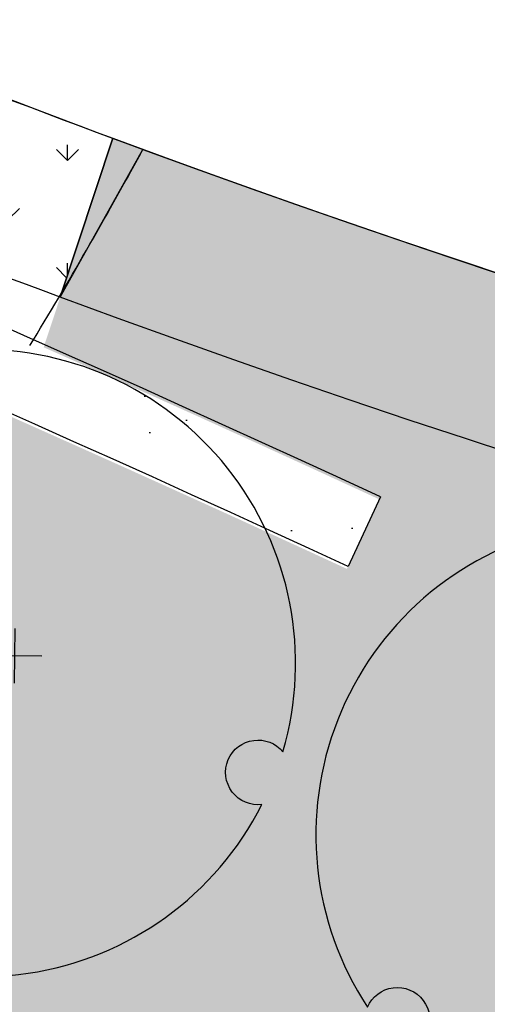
# Model space of a CAD drawing. Extents: x 1609557 to 1611883, y 574690 to 575242.
# Tile 17 of 43: x 1610267 to 1610278, y 574957 to 574981. Entities that reach past the tile are written whole.
import ezdxf

# ---------------------------------------------------------------- set-up
doc = ezdxf.new("R2010")
doc.units = 0
doc.header["$MEASUREMENT"] = 0
doc.layers.add('L-ANNO-TTLB-NPLT', color=8, linetype='Continuous', plot=False)
doc.layers.add('L-PLNT-NPLT', color=21, linetype='Continuous', plot=False)
for name, color, linetype in [('L-PLNT-BASE', 2, 'Continuous'), ('L-PLNT-BID-ADD', 2, 'Continuous'), ('L-PLNT-SEED', 2, 'Continuous'), ('L-PLNT-TREE', 5, 'Continuous'), ('L-PLNT-TREE-PLAN', 7, 'Continuous'), ('L-STON', 3, 'Continuous')]:
    doc.layers.add(name, color=color, linetype=linetype)
doc.styles.add('RDG_Standard', font='ARIALN.TTF')

# ---------------------------------------------------------------- blocks, each defined once
blk = doc.blocks.new('PLNT-TREE-ORN-MULT')
at = {"layer": 'L-PLNT-TREE-PLAN', "color": 0, "extrusion": (5.028865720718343e-15, -4.300868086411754e-18, -1)}
for p, q in [((-0.04255343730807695, 0.06981336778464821), (-0.04335550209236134, -0.01725964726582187)), ((0.0527482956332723, 0.05509634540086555), (0.05194623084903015, -0.03197666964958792)), ((0.0005820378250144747, 0.02587582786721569), (-0.08649097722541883, 0.02667789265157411)), ((0.09588377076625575, 0.01115880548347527), (0.008810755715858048, 0.01196087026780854)), ((-0.01043609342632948, -0.004455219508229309), (-0.01123815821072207, -0.09152823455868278)), ((0.03269938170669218, -0.04839275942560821), (-0.05437363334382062, -0.04759069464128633))]:
    blk.add_line(p, q, dxfattribs=at)
at = {"layer": 'L-PLNT-TREE-PLAN', "color": 0}
blk.add_lwpolyline([(-0.02937539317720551, 0.4991363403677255, -0.2718992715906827), (-0.02216410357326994, 0.4473752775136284, -0.2718992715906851), (-0.06385349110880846, 0.4158601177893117, -0.2633037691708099), (-0.1106958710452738, 0.4355865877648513, -0.2633037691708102), (-0.1179077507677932, 0.4858989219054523, 0.518932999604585), (-0.417688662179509, -0.2748384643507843, -0.2647662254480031), (-0.3769914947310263, -0.2439824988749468, -0.2718992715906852), (-0.3288538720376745, -0.2643289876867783, -0.2633037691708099), (-0.3225163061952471, -0.3147589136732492, -0.2556770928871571), (-0.3610273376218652, -0.3459179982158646, 0.5174068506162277), (0.4463127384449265, -0.2253995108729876, -0.2652179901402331), (0.3991555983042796, -0.2055931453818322, -0.2718992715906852), (0.3927073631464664, -0.1537314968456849, -0.2633037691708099), (0.4332121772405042, -0.1230280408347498, -0.2575414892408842), (0.4796847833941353, -0.1410762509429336, 0.5192192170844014)], format="xyb", close=True, dxfattribs=at)
at = {"layer": 'L-PLNT-NPLT', "style": 'RDG_Standard'}
blk.add_attdef('KEY', (0.1024455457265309, 0.1900547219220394), '', height=0.046875, dxfattribs=at)
at = {"layer": 'L-PLNT-NPLT', "style": 'RDG_Standard', "flags": 1}
for tag, p in [('BOTANICAL', (0.1024455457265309, 0.1153563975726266)), ('COMMON', (0.1024455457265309, 0.04065807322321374)), ('SIZE', (0.1024455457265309, -0.03404025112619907)), ('CONDITION', (0.1024455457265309, -0.1087385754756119)), ('NOTES', (0.1024455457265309, -0.1834368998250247)), ('SORT', (0.1024455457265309, -0.2581352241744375))]:
    blk.add_attdef(tag, p, '', height=0.046875, dxfattribs=at)
blk = doc.blocks.new('base bid')
at = {"layer": 'L-PLNT-SEED'}
h = blk.add_hatch(dxfattribs=at)
h.set_pattern_fill('ANSI31', color=256, scale=10)
h.set_pattern_definition([(45, (150.2332058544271, -144.2689704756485), (-0.8838834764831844, 0.8838834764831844), [])])
edge = h.paths.add_edge_path()
edge.add_arc((618.8863025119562, -30.30258975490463), 1.015633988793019, 53.56259994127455, 119.7169013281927)
edge.add_arc((604.8375250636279, -3.650523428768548), 29.11303063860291, 189.3697585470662, 297.72745904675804, ccw=False)
edge.add_arc((570.2035708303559, -9.42934627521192), 5.999999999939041, 9.972662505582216, 101.7879303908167)
edge.add_arc((539.35580430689, 138.3861309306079), 145.0000000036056, 248.93301401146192, 281.7879303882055, ccw=False)
edge.add_arc((475.8941253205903, -24.71594292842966), 30.01817304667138, 67.80410625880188, 127.606428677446)
edge.add_arc((414.8510998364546, 54.51400046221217), 70.00000000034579, 234.3621781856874, 307.6152423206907, ccw=False)
edge.add_arc((339.1053539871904, -51.13912058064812), 60.00000000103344, 54.36217818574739, 102.9413701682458)
edge.add_arc((298.7936556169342, 124.2888332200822), 119.9999999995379, 269.47738466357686, 282.94137016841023, ccw=False)
edge.add_arc((297.6535016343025, -0.7059668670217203), 5.00000000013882, 89.47738466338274, 125.4332877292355)
edge.add_arc((292.4357098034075, 6.627153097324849), 3.999999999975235, 266.90698341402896, 305.43328772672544, ccw=False)
edge.add_arc((298.7936556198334, 124.2888332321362), 121.8333333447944, 234.5171921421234, 266.90698341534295, ccw=False)
edge.add_arc((230.3962784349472, 28.3383603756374), 3.999999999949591, 197.7889517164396, 234.51719214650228, ccw=False)
edge.add_arc((221.8265835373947, 25.58875506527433), 5.000000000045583, 17.78895171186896, 57.33646437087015)
edge.add_arc((192.1428275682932, -20.71323875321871), 60.0000000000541, 57.33646437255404, 95.53005168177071)
edge.add_line((186.3607580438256, 39.00750866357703), (186.1700039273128, 38.98934755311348))
edge.add_arc((180.5786885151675, 98.72825606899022), 59.99999998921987, 247.789464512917, 275.34707114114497, ccw=False)
edge.add_arc((156.0079716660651, 38.55118508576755), 4.999999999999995, 67.78946452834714, 159.470690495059)
edge.add_arc((167.6572125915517, 34.18891891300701), 17.43921944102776, 159.4706905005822, 205.3160390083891)
edge.add_line((151.892805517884, 26.73171807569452), (158.8874708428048, 11.94510390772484))
edge.add_arc((154.3676564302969, 9.807049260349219), 4.999999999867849, -5.277370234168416, 25.316038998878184, ccw=False)
edge.add_line((159.3464619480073, 9.347162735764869), (159.2120745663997, 7.892263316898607))
edge.add_arc((164.1908800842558, 7.432376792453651), 5.000000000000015, 174.7226297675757, 288.8249053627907)
edge.add_arc((171.9821321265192, -15.42170740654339), 19.14565743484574, 39.949937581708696, 108.82490536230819, ccw=False)
edge.add_arc((190.4923328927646, 0.08265457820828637), 5.000000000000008, 219.9499375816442, 260.1090579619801)
edge.add_arc((151.2221834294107, -225.1353719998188), 223.6160627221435, 64.00658706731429, 80.10905796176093, ccw=False)
edge.add_arc((365.507981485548, 214.5410112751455), 265.4991911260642, 244.0252345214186, 287.9078035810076)
edge.add_arc((486.119061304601, -158.9674474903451), 127.0000000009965, 64.50460080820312, 107.8712941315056, ccw=False)
edge.add_arc((486.1190613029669, -158.9674474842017), 126.9999999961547, 61.264920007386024, 64.50460080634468, ccw=False)
edge.add_arc((625.5395918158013, 95.3196258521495), 162.9999999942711, 241.2649200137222, 271.4988119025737)
edge.add_arc((632.209427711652, -159.5931303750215), 92.00000000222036, 40.598662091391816, 91.49881190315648, ccw=False)
edge.add_arc((804.5674639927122, -11.87140776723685), 134.999999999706, 220.5986620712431, 258.7316317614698)
edge.add_arc((779.1648480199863, -139.3653570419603), 4.999999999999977, 258.7316317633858, 370.3232354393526)
edge.add_line((784.0839102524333, -138.4693510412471), (782.9414253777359, -132.1971227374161))
edge.add_arc((776.8266279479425, -133.3109316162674), 6.21540970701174, 10.32323543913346, 70.94929946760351)
edge.add_arc((781.0222398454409, -121.1609270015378), 6.638608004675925, 186.8673162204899, 250.9492994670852, ccw=False)
edge.add_arc((810.6261729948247, -117.5955908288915), 36.45646305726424, 178.6613906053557, 186.867316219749, ccw=False)
edge.add_arc((765.0365062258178, -116.5302791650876), 9.145648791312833, 358.6613906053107, 428.1020102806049)
edge.add_arc((770.7768630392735, -102.2492452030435), 6.245895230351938, 201.7173952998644, 248.10201028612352, ccw=False)
edge.add_arc((760.3291983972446, -106.4105506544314), 5.000000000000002, 21.71739529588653, 78.0838911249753)
edge.add_arc((785.2377233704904, 11.62438980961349), 115.6344966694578, 225.374426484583, 258.0838911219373, ccw=False)
edge.add_arc((642.0705309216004, -130.5235531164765), 86.12889410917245, 44.0178143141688, 83.09250781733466)
edge.add_arc((661.4880895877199, 16.8794886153), 62.55870457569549, 227.8289389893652, 261.67372428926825, ccw=False)
at = {"layer": 'L-STON'}
h = blk.add_hatch(dxfattribs=at)
h.set_pattern_fill('GRASS', color=256, scale=2)
h.set_pattern_definition([(90, (-3.71114620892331, -150.6996880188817), (-1.414213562, 1.414213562), [0.375, -2.453427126]), (45, (-3.71114620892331, -150.6996880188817), (-1.414213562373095, 1.414213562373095), [0.375, -1.625]), (135, (-3.71114620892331, -150.6996880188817), (-1.414213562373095, -1.414213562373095), [0.375, -1.625])])
edge = h.paths.add_edge_path(flags=16)
edge.add_arc((618.8863025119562, -30.30258975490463), 1.015633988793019, 53.56259994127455, 119.7169013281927)
edge.add_arc((604.8375250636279, -3.650523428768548), 29.11303063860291, 189.3697585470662, 297.72745904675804, ccw=False)
edge.add_arc((570.2035708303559, -9.42934627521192), 5.999999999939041, 9.972662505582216, 101.7879303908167)
edge.add_arc((539.35580430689, 138.3861309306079), 145.0000000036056, 248.93301401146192, 281.7879303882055, ccw=False)
edge.add_arc((475.8941253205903, -24.71594292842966), 30.01817304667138, 67.80410625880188, 127.606428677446)
edge.add_arc((414.8510998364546, 54.51400046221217), 70.00000000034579, 234.3621781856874, 307.6152423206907, ccw=False)
edge.add_arc((339.1053539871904, -51.13912058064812), 60.00000000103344, 54.36217818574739, 102.9413701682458)
edge.add_arc((298.7936556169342, 124.2888332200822), 119.9999999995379, 269.47738466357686, 282.94137016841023, ccw=False)
edge.add_arc((297.6535016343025, -0.7059668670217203), 5.00000000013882, 89.47738466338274, 125.4332877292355)
edge.add_arc((292.4357098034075, 6.627153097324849), 3.999999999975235, 266.90698341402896, 305.43328772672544, ccw=False)
edge.add_arc((298.7936556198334, 124.2888332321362), 121.8333333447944, 234.5171921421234, 266.90698341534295, ccw=False)
edge.add_arc((230.3962784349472, 28.3383603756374), 3.999999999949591, 197.7889517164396, 234.51719214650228, ccw=False)
edge.add_arc((221.8265835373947, 25.58875506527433), 5.000000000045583, 17.78895171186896, 57.33646437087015)
edge.add_arc((192.1428275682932, -20.71323875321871), 60.0000000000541, 57.33646437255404, 95.53005168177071)
edge.add_line((186.3607580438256, 39.00750866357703), (186.1700039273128, 38.98934755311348))
edge.add_arc((180.5786885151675, 98.72825606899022), 59.99999998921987, 247.789464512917, 275.34707114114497, ccw=False)
edge.add_arc((156.0079716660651, 38.55118508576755), 4.999999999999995, 67.78946452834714, 159.470690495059)
edge.add_arc((167.6572125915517, 34.18891891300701), 17.43921944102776, 159.4706905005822, 205.3160390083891)
edge.add_line((151.892805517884, 26.73171807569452), (158.8874708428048, 11.94510390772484))
edge.add_arc((154.3676564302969, 9.807049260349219), 4.999999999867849, -5.277370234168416, 25.316038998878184, ccw=False)
edge.add_line((159.3464619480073, 9.347162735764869), (159.2120745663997, 7.892263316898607))
edge.add_arc((164.1908800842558, 7.432376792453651), 5.000000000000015, 174.7226297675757, 288.8249053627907)
edge.add_arc((171.9821321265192, -15.42170740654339), 19.14565743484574, 39.949937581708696, 108.82490536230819, ccw=False)
edge.add_arc((190.4923328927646, 0.08265457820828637), 5.000000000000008, 219.9499375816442, 260.1090579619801)
edge.add_arc((151.2221834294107, -225.1353719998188), 223.6160627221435, 64.00658706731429, 80.10905796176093, ccw=False)
edge.add_arc((365.507981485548, 214.5410112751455), 265.4991911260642, 244.0252345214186, 287.9078035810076)
edge.add_arc((486.119061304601, -158.9674474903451), 127.0000000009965, 64.50460080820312, 107.8712941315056, ccw=False)
edge.add_arc((486.1190613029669, -158.9674474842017), 126.9999999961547, 61.264920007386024, 64.50460080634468, ccw=False)
edge.add_arc((625.5395918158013, 95.3196258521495), 162.9999999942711, 241.2649200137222, 271.4988119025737)
edge.add_arc((632.209427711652, -159.5931303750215), 92.00000000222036, 40.598662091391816, 91.49881190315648, ccw=False)
edge.add_arc((804.5674639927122, -11.87140776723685), 134.999999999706, 220.5986620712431, 258.7316317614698)
edge.add_arc((779.1648480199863, -139.3653570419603), 4.999999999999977, 258.7316317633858, 370.3232354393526)
edge.add_line((784.0839102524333, -138.4693510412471), (782.9414253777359, -132.1971227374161))
edge.add_arc((776.8266279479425, -133.3109316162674), 6.21540970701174, 10.32323543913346, 70.94929946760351)
edge.add_arc((781.0222398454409, -121.1609270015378), 6.638608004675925, 186.8673162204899, 250.9492994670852, ccw=False)
edge.add_arc((810.6261729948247, -117.5955908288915), 36.45646305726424, 178.6613906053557, 186.867316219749, ccw=False)
edge.add_arc((765.0365062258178, -116.5302791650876), 9.145648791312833, 358.6613906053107, 428.1020102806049)
edge.add_arc((770.7768630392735, -102.2492452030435), 6.245895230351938, 201.7173952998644, 248.10201028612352, ccw=False)
edge.add_arc((760.3291983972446, -106.4105506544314), 5.000000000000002, 21.71739529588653, 78.0838911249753)
edge.add_arc((785.2377233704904, 11.62438980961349), 115.6344966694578, 225.374426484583, 258.0838911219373, ccw=False)
edge.add_arc((642.0705309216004, -130.5235531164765), 86.12889410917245, 44.0178143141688, 83.09250781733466)
edge.add_arc((661.4880895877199, 16.8794886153), 62.55870457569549, 227.8289389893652, 261.67372428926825, ccw=False)
edge = h.paths.add_edge_path()
edge.add_arc((661.4880895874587, 16.8794886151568), 58.55870457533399, 228.8865744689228, 261.6266150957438)
edge.add_arc((642.0705309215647, -130.5235531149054), 90.1288941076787, 44.04852607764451, 83.06014555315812, ccw=False)
edge.add_arc((785.2377233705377, 11.62438981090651), 111.6344966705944, 225.3982424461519, 282.6823883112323)
edge.add_arc((811.9353492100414, -107.0123411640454), 9.969110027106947, 16.319136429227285, 102.68238831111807, ccw=False)
edge.add_arc((865.5003203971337, -91.27441045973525), 45.85999714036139, 196.3851008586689, 256.0268237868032)
edge.add_arc((853.7026135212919, -138.6869781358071), 2.998343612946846, -68.92306818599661, 76.02682378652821, ccw=False)
edge.add_arc((804.5674639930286, -11.87140776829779), 138.9999999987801, 276.97243690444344, 291.1768356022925, ccw=False)
edge.add_arc((809.8878398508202, -159.6371798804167), 15.14565743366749, 40.28843071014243, 143.8357105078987)
edge.add_arc((804.5674639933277, -11.87140776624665), 139.0000000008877, 220.5986620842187, 267.151704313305, ccw=False)
edge.add_arc((632.2094277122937, -159.593130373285), 88.00000000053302, 40.59866207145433, 91.49881190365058)
edge.add_arc((625.5395918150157, 95.31962585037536), 166.9999999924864, 241.2649200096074, 271.4988119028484, ccw=False)
edge.add_arc((486.119061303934, -158.9674474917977), 123.0000000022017, 61.26492001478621, 107.8712941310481)
edge.add_arc((365.5043407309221, 214.5655925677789), 269.5237002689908, 249.6041407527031, 287.9063914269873, ccw=False)
edge.add_arc((365.9698800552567, 215.5476255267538), 270.6064256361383, 244.030657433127, 249.5842146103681, ccw=False)
edge.add_arc((154.4480504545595, -218.0632359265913), 211.8456146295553, 63.95216514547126, 70.08311154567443)
edge.add_arc((151.0554869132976, -225.5060928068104), 219.9999696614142, 69.91273766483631, 81.04841856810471)
edge.add_arc((171.9821321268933, -15.4217074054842), 15.14565743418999, 28.53936112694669, 140.0836133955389)
edge.add_arc((149.966357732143, -196.3326169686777), 190.9128533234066, 86.87746046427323, 97.39858245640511)
edge.add_arc((158.8098743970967, -264.4371158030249), 259.5891268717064, 97.39858245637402, 105.1312620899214)
edge.add_arc((35.53181350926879, 191.4625140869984), 212.6840491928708, 282.20007420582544, 285.13126208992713, ccw=False)
edge.add_arc((54.86326487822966, 102.0515709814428), 121.2071572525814, 277.0715209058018, 282.2000742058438, ccw=False)
edge.add_arc((51.95215365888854, 125.518462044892), 144.853923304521, 248.75498744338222, 277.07152089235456, ccw=False)
edge.add_arc((1.280879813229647, -4.833150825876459), 5.000000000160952, 104.84327763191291, 248.6841357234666, ccw=False)
edge.add_arc((-45.59932130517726, 172.0601694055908), 177.9999999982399, 284.8432776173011, 307.7565667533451)
edge.add_arc((-93.52873311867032, 250.2739725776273), 269.370478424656, 305.6296898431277, 316.0769376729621)
edge.add_arc((118.7785447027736, 46.36607813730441), 25.00104146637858, 39.91773842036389, 137.0089859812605, ccw=False)
edge.add_arc((180.5786885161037, 98.72825607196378), 55.99999999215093, 220.4330820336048, 235.0336811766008)
edge.add_arc((180.5786885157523, 98.72825607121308), 55.99999999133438, 235.0336811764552, 275.530051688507)
edge.add_arc((192.1428275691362, -20.71323875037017), 63.99999999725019, 53.66505559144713, 95.53005168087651, ccw=False)
edge.add_arc((298.7936556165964, 124.2888332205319), 116.0000000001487, 233.6650555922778, 282.9413701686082)
edge.add_arc((339.1053539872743, -51.13912058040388), 64.00000000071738, 54.3621781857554, 102.94137016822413, ccw=False)
edge.add_arc((414.8510998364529, 54.5140004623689), 66.0000000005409, 234.3621781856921, 307.6152423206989)
edge.add_arc((475.8942029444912, -24.71651629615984), 34.01867460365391, 67.87353367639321, 127.60697928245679, ccw=False)
edge.add_arc((539.3558043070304, 138.3861309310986), 141.0000000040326, 248.9484073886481, 281.7879303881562)
edge.add_arc((570.2035708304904, -9.429346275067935), 9.999999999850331, 9.832403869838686, 101.78793039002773, ccw=False)
edge.add_arc((604.8375250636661, -3.650523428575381), 25.11303063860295, 189.329578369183, 297.6231998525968)
edge.add_arc((618.8834613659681, -30.2891627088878), 5.002573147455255, 47.9211214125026, 118.69745510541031, ccw=False)
edge.add_arc((662.4386729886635, 17.95008187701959), 59.99035860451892, 227.9211214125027, 228.8749149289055)
h = blk.add_hatch(dxfattribs=at)
h.set_pattern_fill('AR-SAND', color=256, scale=2.5)
h.set_pattern_definition([(37.50000000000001, (-1609999.634312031, -572521.6229746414), (-0.1574833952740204, 4.817059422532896), [0, -3.8, 0, -4.25, 0, -4.0625]), (7.499999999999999, (-1609999.634312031, -572521.6229746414), (4.424441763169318, 7.055365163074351), [0, -2.05, 0, -3.425, 0, -1.3125]), (327.5, (-1610002.709312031, -572521.6229746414), (7.785354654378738, 0.01414763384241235), [0, -1.25, 0, -4.5, 0, -5.875]), (317.5, (-1610002.709312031, -572521.6229746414), (7.515316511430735, 2.194188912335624), [0, -0.625, 0, -2.95, 0, -3.375])])
edge = h.paths.add_edge_path()
edge.add_arc((975.1842532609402, 318.8047683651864), 481.7702616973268, 258.8784101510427, 260.4107916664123)
edge.add_line((894.9295026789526, -156.2339248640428), (884.2027706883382, -168.446132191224))
edge.add_line((884.2027706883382, -168.446132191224), (847.8491190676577, -190.6539219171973))
edge.add_line((847.8491190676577, -190.6539219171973), (798.1555349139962, -190.6539219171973))
edge.add_line((798.1555349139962, -190.6539219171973), (747.2964987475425, -172.5301932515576))
edge.add_line((747.2964987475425, -172.5301932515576), (711.4840671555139, -150.6228875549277))
edge.add_line((711.4840671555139, -150.6228875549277), (675.9964703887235, -118.4368421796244))
edge.add_line((675.9964703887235, -118.4368421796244), (504.1727170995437, -76.0782215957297))
edge.add_line((504.1727170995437, -76.0782215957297), (470.0743235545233, -62.44787501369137))
edge.add_line((470.0743235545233, -62.44787501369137), (384.715996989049, -72.36735664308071))
edge.add_line((384.715996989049, -72.36735664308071), (355.9447126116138, -76.94914028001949))
edge.add_line((355.9447126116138, -76.94914028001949), (344.0520851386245, -87.07581996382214))
edge.add_line((344.0520851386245, -87.07581996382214), (331.4194478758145, -90.8919148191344))
edge.add_line((331.4194478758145, -90.8919148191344), (175.0001791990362, -27.13090893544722))
edge.add_line((175.0001791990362, -27.13090893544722), (63.61505718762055, -52.02526193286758))
edge.add_line((63.61505718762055, -52.02526193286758), (4.422241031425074, -54.8544149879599))
edge.add_line((4.422241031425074, -54.8544149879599), (-69.8879120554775, -41.95109310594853))
edge.add_line((-69.8879120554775, -41.95109310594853), (-96.10807950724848, -31.68806857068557))
edge.add_line((-96.10807950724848, -31.68806857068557), (-102.7708319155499, -7.592912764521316))
edge.add_line((-102.7708319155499, -7.592912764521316), (-99.76146007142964, -1.693859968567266))
edge.add_arc((-45.59932130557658, 172.0601694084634), 182.0000000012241, 252.6868395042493, 275.0190642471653)
edge.add_line((-29.67664987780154, -9.241977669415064), (-29.3447826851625, -9.184034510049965))
edge.add_arc((-28.57626109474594, -25.37728074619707), 16.21147276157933, 61.79194727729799, 92.71718391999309, ccw=False)
edge.add_arc((51.7120899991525, 124.3093414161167), 153.6481874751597, 241.7919472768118, 285.8858236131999)
edge.add_arc((152.758396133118, -235.6392442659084), 220.2162130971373, 98.85330476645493, 105.5376167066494, ccw=False)
edge.add_arc((151.1820899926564, -225.4125226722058), 209.8687354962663, 70.0580048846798, 98.85778749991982, ccw=False)
edge.add_line((222.7617353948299, -28.12785397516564), (221.7754935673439, -30.49284057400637))
edge.add_arc((29.16494143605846, -585.7581051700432), 587.7230120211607, 70.86935000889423, 71.65257934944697)
edge.add_line((214.167296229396, -27.91182923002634), (214.0402741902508, -29.80142796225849))
edge.add_arc((29.16494161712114, -585.7581046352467), 585.8896781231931, 65.17206158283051, 71.60620215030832, ccw=False)
edge.add_line((275.1769008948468, -54.02054641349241), (275.9467077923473, -52.35666286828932))
edge.add_arc((29.16494235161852, -585.75810302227), 587.72300968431, 65.17206158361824, 66.03012498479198)
edge.add_line((267.9310958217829, -48.72080443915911), (268.3267669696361, -47.52202050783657))
edge.add_arc((365.5151381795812, 215.059979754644), 279.990868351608, 249.6891869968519, 287.8717470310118)
edge.add_arc((486.1190613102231, -158.9674474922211), 112.9999999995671, 62.84612761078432, 107.87174703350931, ccw=False)
edge.add_arc((625.6385876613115, 96.25216650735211), 177.9296759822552, 240.3772305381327, 271.4824047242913)
edge.add_arc((632.2057718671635, -159.6083406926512), 78.01511050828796, 45.1453067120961, 91.44266237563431, ccw=False)
edge.add_arc((804.4438500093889, -11.05135270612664), 149.7828535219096, 218.5050005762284, 297.7887874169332)
edge.add_arc((874.7528747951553, -144.4675637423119), 1.025781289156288, 113.8194262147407, 117.78878741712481, ccw=False)
edge.add_arc((923.8125677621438, -114.0406244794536), 57.59553997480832, 210.7966945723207, 223.8177650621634)
h = blk.add_hatch(dxfattribs=at)
h.set_pattern_fill('GRASS', color=256, scale=2)
h.set_pattern_definition([(90, (222.7617353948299, -47.5220205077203), (-1.414213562, 1.414213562), [0.375, -2.453427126]), (45, (222.7617353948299, -47.5220205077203), (-1.414213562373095, 1.414213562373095), [0.375, -1.625]), (135, (222.7617353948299, -47.5220205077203), (-1.414213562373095, -1.414213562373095), [0.375, -1.625])])
edge = h.paths.add_edge_path()
edge.add_arc((152.4174286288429, -222.8396339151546), 211.0287247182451, 64.02367553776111, 70.08392061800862, ccw=False)
edge.add_arc((365.9610147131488, 215.5294677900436), 276.5862190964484, 244.0309614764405, 249.6067393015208)
edge.add_line((269.5812832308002, -43.72115217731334), (268.3267669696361, -47.5220205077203))
edge.add_arc((365.9610147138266, 215.5294677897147), 280.5860506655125, 244.0309614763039, 249.637077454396, ccw=False)
edge.add_arc((152.4148167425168, -222.8437100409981), 207.0337015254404, 64.02337905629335, 70.1362324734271)
edge.add_line((222.7617353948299, -28.12785397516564), (224.3029746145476, -24.4319956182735))
h = blk.add_hatch(dxfattribs=at)
h.set_pattern_fill('AR-SAND', color=256, scale=2.5)
h.set_pattern_definition([(37.50000000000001, (214.0402741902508, -54.02054641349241), (-0.1574833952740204, 4.817059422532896), [0, -3.8, 0, -4.25, 0, -4.0625]), (7.499999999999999, (214.0402741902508, -54.02054641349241), (4.424441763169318, 7.055365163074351), [0, -2.05, 0, -3.425, 0, -1.3125]), (327.5, (210.9652741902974, -54.02054641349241), (7.785354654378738, 0.01414763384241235), [0, -1.25, 0, -4.5, 0, -5.875]), (317.5, (210.9652741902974, -54.02054641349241), (7.515316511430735, 2.194188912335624), [0, -0.625, 0, -2.95, 0, -3.375])])
edge = h.paths.add_edge_path()
edge.add_arc((365.9610147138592, 215.5294677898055), 280.586050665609, 244.03096147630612, 249.6370774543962, ccw=False)
edge.add_arc((152.4155532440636, -222.8440643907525), 207.0336974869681, 64.02360524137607, 70.1364586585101)
edge.add_line((222.7617018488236, -28.12793441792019), (221.7754935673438, -30.49284057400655))
edge.add_arc((29.16494143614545, -585.7581051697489), 587.723012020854, 70.86935000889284, 71.652579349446)
edge.add_line((214.167296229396, -27.91182923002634), (214.0402741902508, -29.80142796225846))
edge.add_arc((29.16494161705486, -585.7581046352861), 585.8896781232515, 65.17206158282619, 71.60620215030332, ccw=False)
edge.add_line((275.1769008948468, -54.02054641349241), (275.9467077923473, -52.35666286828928))
edge.add_arc((29.16494235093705, -585.7581030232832), 587.7230096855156, 65.17206158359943, 66.0301249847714)
edge.add_line((267.9310958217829, -48.72080443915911), (268.3267669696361, -47.5220205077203))
h = blk.add_hatch(dxfattribs=at)
h.set_pattern_fill('GRASS', color=256, scale=2)
h.set_pattern_definition([(90, (268.3267669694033, -159.3882068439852), (-1.414213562, 1.414213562), [0.375, -2.453427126]), (45, (268.3267669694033, -159.3882068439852), (-1.414213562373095, 1.414213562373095), [0.375, -1.625]), (135, (268.3267669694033, -159.3882068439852), (-1.414213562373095, -1.414213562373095), [0.375, -1.625])])
h.paths.add_polyline_path([(537.6901966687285, -58.42184590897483, 0.1364537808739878), (630.1664066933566, -81.61988989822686, -0.2050550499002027), (687.2307053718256, -104.3036016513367, 0.3604351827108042), (874.2746416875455, -143.5600835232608, -0.01732133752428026), (874.3386073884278, -143.5291556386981, -0.01738111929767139), (872.409787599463, -140.0213946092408, -0.3608761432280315), (690.2193964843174, -101.6350962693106, 0.2058063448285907), (630.0646177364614, -77.6211852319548, -0.1365781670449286), (539.593505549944, -54.90264165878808, 0.1992207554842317), (450.2141224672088, -47.61289945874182, -0.168289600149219), (269.5812832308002, -43.72115217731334), (268.3267669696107, -47.52202050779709, 0.1681615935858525), (451.4407916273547, -51.42016666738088, -0.1990285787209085)])
at = {"layer": 'L-PLNT-SEED'}
for points in [[(448.3728435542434, -41.90240981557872, -0.1686986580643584), (271.5741697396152, -38.06090640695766, -0.02423670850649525), (247.4739880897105, -27.73525751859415, 0.02675768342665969), (226.6146771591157, -18.88858285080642, 0.04862684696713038), (185.2874271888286, -8.185682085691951, 0.5291613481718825), (160.3656905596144, -5.703208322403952, 0.04593933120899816), (125.3823068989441, -7.009237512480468, 0.03375298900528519), (91.04899825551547, -13.8478533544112, -0.01279041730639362), (80.47749614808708, -16.41819784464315, -0.02238127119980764), (69.78486213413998, -18.23359395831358, -0.1241867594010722), (-0.5366661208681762, -9.49110389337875, -0.7254821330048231), (0, 0, 0.1003125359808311), (63.39148455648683, 31.3299159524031, 0.04561631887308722), (100.491266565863, 63.41387954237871, -0.4509461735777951), (137.9535066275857, 62.40892419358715, 0.06379345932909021), (148.4853796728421, 52.8368677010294, 0.1785610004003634), (185.9752867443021, 42.98889182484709, -0.1847298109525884), (230.0631219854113, 30.84305350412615, 0.2183841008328), (324.7723056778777, 11.23526299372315, -0.2151993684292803)], [(325.6681211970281, 7.33686402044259, -0.05881539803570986), (297.6991077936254, 4.293825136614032, 0.1581872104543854), (294.7547283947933, 3.367988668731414, -0.1697042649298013), (292.2198813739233, 2.632980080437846, -0.1422756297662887), (228.0744438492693, 25.08120146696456, -0.1616433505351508), (226.5875251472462, 27.11631357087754, 0.1742919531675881), (224.5251068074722, 29.79802723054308, 0.1682110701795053), (186.3607580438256, 39.00750866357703), (186.1700039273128, 38.98934755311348, -0.1208256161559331), (157.8980268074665, 43.18019054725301, 0.4228342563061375), (151.3255070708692, 40.30461752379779, 0.2027496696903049), (151.892805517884, 26.73171807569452), (158.8874708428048, 11.94510390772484, -0.1342875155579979), (159.3464619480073, 9.347162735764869), (159.2120745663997, 7.892263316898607, 0.5435336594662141), (165.8042658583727, 2.699831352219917, -0.3099101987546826), (186.6593039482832, -3.127935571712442, 0.1770429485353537), (189.6334660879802, -4.843027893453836, -0.07037612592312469), (249.2259062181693, -24.13931774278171, 0.1938486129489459), (447.1453242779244, -38.0954167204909, -0.1915141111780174)], [(268.3267669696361, -47.5220205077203), (269.5812832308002, -43.72115217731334, 0.1682896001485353), (450.2141224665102, -47.61289945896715, -0.19922075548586), (539.5935055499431, -54.90264165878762, 0.1365781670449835), (630.0646177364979, -77.62118523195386, -0.205806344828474), (690.2193964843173, -101.6350962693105, 0.3608761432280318), (872.4097875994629, -140.0213946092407, -125036955959203.3)], [(874.2746416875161, -143.5600835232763, -0.3604351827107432), (687.230705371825, -104.3036016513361, 0.2050550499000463), (630.1664066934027, -81.61988989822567, -0.1364537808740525), (537.6901966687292, -58.42184590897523, 0.1990265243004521), (451.4416417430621, -51.41989255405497, -0.1681624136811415), (268.3267669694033, -47.5220205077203)]]:
    blk.add_lwpolyline(points, format="xyb", dxfattribs=at)
blk.add_lwpolyline([(224.3029746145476, -24.4319956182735, -0.02644897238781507), (244.8479495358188, -33.13006256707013, 0.02433372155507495), (269.5812832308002, -43.72115217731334), (268.3267669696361, -47.5220205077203, -0.02446617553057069), (243.0964817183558, -36.72603435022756, 0.02667868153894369), (222.7617353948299, -28.12785397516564)], format="xyb", close=True, dxfattribs=at)
blk = doc.blocks.new('OPT B AGAIN')
at = {"layer": 'L-PLNT-SEED'}
h = blk.add_hatch(dxfattribs=at)
h.set_pattern_fill('ANSI31', color=256, scale=10)
h.set_pattern_definition([(45, (181.7650575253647, -138.8858917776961), (-0.8838834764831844, 0.8838834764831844), [])])
edge = h.paths.add_edge_path()
edge.add_arc((650.4181541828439, -24.9195110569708), 1.015633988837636, 53.56259993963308, 119.7169013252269)
edge.add_arc((636.3693767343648, 1.732555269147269), 29.1130306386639, 189.3697585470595, 297.72745904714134, ccw=False)
edge.add_arc((601.7354225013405, -4.046267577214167), 5.999999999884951, 9.972662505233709, 101.787930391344)
edge.add_arc((570.8876559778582, 143.7692096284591), 145.0000000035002, 248.93301401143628, 281.7879303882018, ccw=False)
edge.add_arc((507.4259769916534, -19.33286423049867), 30.01817304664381, 67.80410625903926, 127.6064286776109)
edge.add_arc((446.3829515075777, 59.89707916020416), 70.00000000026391, 234.3621781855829, 307.6152423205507, ccw=False)
edge.add_arc((370.6372056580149, -45.75604188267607), 60.00000000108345, 54.36217818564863, 102.9413701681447)
edge.add_arc((330.3255072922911, 129.6719119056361), 119.9999999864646, 280.84839090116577, 282.94137016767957, ccw=False)
edge.add_arc((367.943715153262, -49.30538427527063), 62.94338616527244, 103.8176226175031, 128.3046883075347)
edge.add_arc((332.0278986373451, -3.835722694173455), 4.999999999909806, 128.3046883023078, 172.4897710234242)
edge.add_arc((210.2500576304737, 12.21875247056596), 117.8315461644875, 339.6326578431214, 352.48977102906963, ccw=False)
edge.add_arc((325.4022392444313, -30.53126276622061), 5.000000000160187, 159.6326578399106, 254.0379134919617)
edge.add_arc((397.0398331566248, 219.9240899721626), 265.4991911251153, 254.0379134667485, 287.907803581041)
edge.add_arc((517.6509129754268, -153.5843687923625), 127.0000000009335, 64.50460080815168, 107.87129413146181, ccw=False)
edge.add_arc((517.6509129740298, -153.5843687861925), 126.9999999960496, 61.2649200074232, 64.50460080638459, ccw=False)
edge.add_arc((657.0714434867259, 100.7027045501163), 162.9999999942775, 241.2649200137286, 271.4988119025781)
edge.add_arc((663.7412793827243, -154.2100516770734), 92.00000000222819, 40.598662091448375, 91.49881190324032, ccw=False)
edge.add_arc((836.0993156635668, -6.488329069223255), 134.9999999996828, 220.5986620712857, 258.7316317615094)
edge.add_arc((810.696699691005, -133.9822783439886), 5.000000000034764, 258.7316317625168, 370.3232354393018)
edge.add_line((815.6157619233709, -133.0862723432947), (814.4732770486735, -126.8140440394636))
edge.add_arc((808.3584796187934, -127.9278529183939), 6.215409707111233, 10.32323543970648, 70.94929946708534)
edge.add_arc((812.5540915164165, -115.7778483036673), 6.638608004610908, 186.8673162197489, 250.9492994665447, ccw=False)
edge.add_arc((842.1580246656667, -112.2125121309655), 36.45646305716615, 178.6613906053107, 186.8673162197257, ccw=False)
edge.add_arc((796.5683578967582, -111.1472004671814), 9.145648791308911, 358.6613906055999, 428.1020102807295)
edge.add_arc((802.3087147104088, -96.8661665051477), 6.245895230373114, 201.7173952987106, 248.102010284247, ccw=False)
edge.add_arc((791.8610500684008, -101.0274719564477), 4.999999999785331, 21.7173952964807, 78.08389112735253)
edge.add_arc((816.769575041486, 17.00746850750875), 115.6344966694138, 225.3744264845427, 258.0838911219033, ccw=False)
edge.add_arc((673.6023825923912, -125.140474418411), 86.12889410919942, 44.01781431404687, 83.0925078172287)
edge.add_arc((693.0199412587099, 22.26256731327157), 62.558704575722, 227.8289389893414, 261.67372428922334, ccw=False)
edge = h.paths.add_edge_path()
edge.add_arc((212.1105401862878, 104.1113347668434), 59.99999998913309, 247.7894645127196, 275.3470711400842, ccw=False)
edge.add_arc((187.5398233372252, 43.93426378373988), 4.999999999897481, 67.78946453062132, 159.4706904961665)
edge.add_arc((199.1890642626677, 39.57199761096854), 17.43921944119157, 159.4706905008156, 205.3160390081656)
edge.add_line((183.4246571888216, 32.11479677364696), (190.4193225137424, 17.32818260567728))
edge.add_arc((185.8995081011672, 15.19012795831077), 4.999999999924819, -5.277370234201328, 25.31603899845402, ccw=False)
edge.add_line((190.878313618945, 14.73024143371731), (190.7439262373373, 13.27534201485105))
edge.add_arc((195.7227317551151, 12.81545549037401), 4.999999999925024, 174.722629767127, 288.8249053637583)
edge.add_arc((203.513983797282, -10.0386287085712), 19.14565743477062, 39.949937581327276, 108.82490536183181, ccw=False)
edge.add_arc((222.0241845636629, 5.465733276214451), 5.000000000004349, 219.9499375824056, 260.10905796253)
edge.add_arc((182.7540351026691, -219.7522932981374), 223.6160627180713, 75.43087282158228, 80.10905796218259, ccw=False)
edge.add_arc((240.2619229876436, 1.512586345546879), 5.000000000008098, 255.4308728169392, 347.0509928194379)
edge.add_arc((374.7180795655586, -29.40304603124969), 132.9646127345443, 157.5099949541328, 167.0509928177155, ccw=False)
edge.add_arc((247.246189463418, 23.37148950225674), 4.999999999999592, 337.509994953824, 393.1107178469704)
edge.add_arc((217.7081057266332, 4.107980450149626), 40.2644462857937, 33.11071784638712, 90.00889385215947)
at = {"layer": 'L-STON'}
h = blk.add_hatch(dxfattribs=at)
h.set_pattern_fill('GRASS', color=256, scale=2)
h.set_pattern_definition([(90, (27.8207054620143, -145.3166093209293), (-1.414213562, 1.414213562), [0.375, -2.453427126]), (45, (27.8207054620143, -145.3166093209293), (-1.414213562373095, 1.414213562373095), [0.375, -1.625]), (135, (27.8207054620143, -145.3166093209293), (-1.414213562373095, -1.414213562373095), [0.375, -1.625])])
edge = h.paths.add_edge_path()
edge.add_arc((207.1410033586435, 12.69014320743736), 107.6940575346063, 338.35944969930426, 342.71991084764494, ccw=False)
edge.add_arc((60.72531980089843, -580.3145660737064), 605.7230099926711, 65.1133469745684, 65.98454442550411, ccw=False)
edge.add_arc((329.9781141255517, -37.84200842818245), 15.96790067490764, 153.9824321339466, 160.5690995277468)
edge.add_arc((516.4555651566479, 428.1948726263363), 502.8758192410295, 245.32682082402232, 246.3738837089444, ccw=False)
edge.add_arc((207.3445239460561, 12.6182313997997), 107.4783624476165, 334.75866177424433, 337.3508878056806, ccw=False)
edge.add_arc((397.0361931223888, 219.9486709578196), 269.5237002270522, 249.933736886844, 287.9065540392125)
edge.add_arc((517.6509139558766, -153.5843684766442), 123.0000000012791, 61.260122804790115, 107.87093801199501, ccw=False)
edge.add_arc((657.0714434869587, 100.7027045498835), 166.9999999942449, 241.2684535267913, 271.4988119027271)
edge.add_arc((663.7412803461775, -154.2100516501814), 88.00000000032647, 40.592819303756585, 91.49881253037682, ccw=False)
edge.add_arc((836.0993152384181, -6.488328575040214), 138.9999999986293, 220.6023616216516, 267.1517046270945)
edge.add_arc((841.4196985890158, -154.2540915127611), 15.14565743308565, 40.28839114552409, 143.8357536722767, ccw=False)
edge.add_arc((836.0993222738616, -6.488328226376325), 139.0000000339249, 276.9724399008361, 291.1808094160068)
edge.add_arc((885.2346205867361, -133.3038389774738), 2.998343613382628, 291.258090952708, 435.5823314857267)
edge.add_arc((897.0321756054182, -85.8913326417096), 45.85999713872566, 196.3656860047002, 256.0560501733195, ccw=False)
edge.add_arc((843.4671981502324, -101.6292531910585), 9.969110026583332, 16.40838268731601, 102.606012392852)
edge.add_arc((816.7695752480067, 17.00746855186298), 111.6344966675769, 225.3982384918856, 282.68920835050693, ccw=False)
edge.add_arc((673.602382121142, -125.1404739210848), 90.12889410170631, 44.04853046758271, 83.06015612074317)
edge.add_arc((693.0199447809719, 22.26256679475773), 58.55870457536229, 228.8772201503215, 261.6265948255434, ccw=False)
edge.add_arc((693.9705255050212, 23.33316152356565), 59.99035987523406, 227.9211214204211, 228.8657866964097, ccw=False)
edge.add_arc((650.4152883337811, -24.90606170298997), 5.002573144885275, 47.92074019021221, 118.7163259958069)
edge.add_arc((636.3693727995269, 1.732553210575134), 25.11303063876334, 189.3284830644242, 297.6194251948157, ccw=False)
edge.add_arc((601.7354225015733, -4.046267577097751), 9.999999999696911, 9.835146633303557, 101.7879303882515)
edge.add_arc((570.8876539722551, 143.7692092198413), 141.0000000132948, 248.9484321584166, 281.78793122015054, ccw=False)
edge.add_arc((507.4260548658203, -19.33343770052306), 34.01867460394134, 67.87343435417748, 127.6124320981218)
edge.add_arc((446.3829510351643, 59.89707879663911), 66.00000000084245, 234.35688979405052, 307.6124323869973, ccw=False)
edge.add_arc((370.6372056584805, -45.75604188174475), 64.00000000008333, 54.36763199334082, 102.9413701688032)
edge.add_arc((330.3255673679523, 129.6719258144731), 116.0000000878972, 280.81274086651, 282.94133970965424, ccw=False)
edge.add_arc((330.3255081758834, 129.6717582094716), 115.9998465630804, 266.9069788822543, 280.8127851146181, ccw=False)
edge.add_line((324.0664828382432, 13.84089442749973), (323.9675614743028, 12.01023179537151))
edge.add_arc((330.32550728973, 129.6719119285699), 117.8333333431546, 262.4398860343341, 266.90698341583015, ccw=False)
edge.add_arc((207.3445242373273, 12.61823125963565), 107.4783621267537, -4.539872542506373, 0.13040968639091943, ccw=False)
edge.add_arc((347.5756757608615, 153.7025803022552), 153.2076535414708, 257.5268897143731, 261.0257481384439)
edge.add_line((323.676723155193, 2.370411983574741), (323.5023044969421, 0.5414674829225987))
edge.add_arc((351.0499038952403, 173.255806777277), 174.8974363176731, 257.87796993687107, 260.93776732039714, ccw=False)
edge.add_arc((306.1354698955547, -0.9130344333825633), 8.779646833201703, -36.79940575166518, 21.173633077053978, ccw=False)
edge.add_arc((379.2992689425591, 253.121108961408), 267.594211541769, 255.6915812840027, 257.6863574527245)
edge.add_line((322.2313187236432, -8.317050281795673), (321.8851103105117, -10.11804965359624))
edge.add_arc((416.4422678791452, 415.094967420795), 435.5997772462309, 256.2391643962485, 257.462797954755, ccw=False)
edge.add_arc((207.3445242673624, 12.61823125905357), 107.4783620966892, 343.7124250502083, 348.9390467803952, ccw=False)
edge.add_arc((10098.18086125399, 24184.04161815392), 26105.82961503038, 247.9804567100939, 248.0008734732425)
edge.add_line((319.1339653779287, -21.01119520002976), (318.5818858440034, -22.76556672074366))
edge.add_arc((-351.5724212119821, -1674.680112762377), 1782.67452516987, 67.91842221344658, 68.21666200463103)
edge = h.paths.add_edge_path(flags=16)
edge.add_arc((570.8876560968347, 143.769209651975), 145.0000000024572, 248.9330126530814, 281.787930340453)
edge.add_arc((601.7354225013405, -4.046267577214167), 5.999999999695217, 9.971805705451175, 101.78793038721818, ccw=False)
edge.add_arc((636.3693776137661, 1.732555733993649), 29.11303063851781, 189.3699357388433, 297.8536030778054)
edge.add_arc((650.4182739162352, -24.91959943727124), 1.015633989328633, 53.57173690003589, 116.1039863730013, ccw=False)
edge.add_arc((693.0199389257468, 22.26256765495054), 62.55870457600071, 227.8289288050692, 261.6737675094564)
edge.add_arc((673.6023838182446, -125.1404756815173), 86.128894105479, 44.01784787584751, 83.09247891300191, ccw=False)
edge.add_arc((816.769577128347, 17.00746806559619), 115.63449666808, 225.3744014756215, 258.0838900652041)
edge.add_arc((791.8610500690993, -101.0274719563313), 4.999999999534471, 21.820279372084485, 78.08389112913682, ccw=False)
edge.add_arc((802.308696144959, -96.86615905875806), 6.245895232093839, 201.635160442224, 248.1499141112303)
edge.add_arc((796.5683579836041, -111.1471965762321), 9.145648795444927, -1.3386337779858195, 68.06941175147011, ccw=False)
edge.add_arc((842.1580246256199, -112.2125121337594), 36.45646301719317, 178.6613905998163, 186.8310836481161)
edge.add_arc((812.554057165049, -115.7778364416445), 6.63860800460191, 186.6684787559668, 250.949613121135)
edge.add_arc((808.3584796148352, -127.9278529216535), 6.215409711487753, 10.323235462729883, 70.94929944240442, ccw=False)
edge.add_line((814.4732770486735, -126.8140440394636), (815.6157619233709, -133.0862723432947))
edge.add_arc((810.6966996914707, -133.9822783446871), 4.999999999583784, -101.26836824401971, 10.323235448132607, ccw=False)
edge.add_arc((836.0993156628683, -6.488329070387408), 134.9999999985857, 220.5986620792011, 258.7316317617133, ccw=False)
edge.add_arc((663.741279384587, -154.2100516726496), 91.99999999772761, 40.59866207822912, 91.49881190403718)
edge.add_arc((657.0714434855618, 100.7027045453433), 162.9999999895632, 241.2679849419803, 271.49881190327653, ccw=False)
edge.add_arc((517.6509215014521, -153.5843727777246), 126.999999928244, 61.26099051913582, 64.50460505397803)
edge.add_arc((517.6509129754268, -153.5843687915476), 127.0000000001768, 64.50460080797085, 107.9209160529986)
edge.add_arc((397.0398337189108, 219.92408981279), 265.4991911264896, 254.03410546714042, 287.8840671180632, ccw=False)
edge.add_arc((325.4022285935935, -30.53129148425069), 5.000000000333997, 159.6509862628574, 253.8357424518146, ccw=False)
edge.add_arc((210.250057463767, 12.21875123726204), 117.8315461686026, 339.6318658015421, 352.4897716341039)
edge.add_arc((332.0278986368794, -3.835722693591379), 4.999999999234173, 128.3491625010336, 172.4897710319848, ccw=False)
edge.add_arc((367.9437183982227, -49.30538346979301), 62.94338615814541, 103.81760064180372, 128.3082239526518, ccw=False)
edge.add_arc((330.3255452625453, 129.6719203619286), 119.9999997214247, 280.8483854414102, 282.9456370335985)
edge.add_arc((370.637204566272, -45.7560410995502), 60.00000000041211, 54.36898960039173, 102.93279844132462, ccw=False)
edge.add_arc((446.3829508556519, 59.89707865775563), 70.0000000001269, 234.3563389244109, 307.6212088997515)
edge.add_arc((507.4259744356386, -19.33286318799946), 30.01817304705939, 67.8041073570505, 127.5925140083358, ccw=False)
h = blk.add_hatch(dxfattribs=at)
h.set_pattern_fill('AR-SAND', color=256, scale=2.5)
h.set_pattern_definition([(37.50000000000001, (-1609968.10246036, -572516.2398959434), (-0.1574833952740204, 4.817059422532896), [0, -3.8, 0, -4.25, 0, -4.0625]), (7.499999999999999, (-1609968.10246036, -572516.2398959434), (4.424441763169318, 7.055365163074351), [0, -2.05, 0, -3.425, 0, -1.3125]), (327.5, (-1609971.17746036, -572516.2398959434), (7.785354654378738, 0.01414763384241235), [0, -1.25, 0, -4.5, 0, -5.875]), (317.5, (-1609971.17746036, -572516.2398959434), (7.515316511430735, 2.194188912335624), [0, -0.625, 0, -2.95, 0, -3.375])])
edge = h.paths.add_edge_path()
edge.add_line((387.4765642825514, -71.56606158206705), (416.2478486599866, -66.98427794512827))
edge.add_line((416.2478486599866, -66.98427794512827), (501.6061752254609, -57.06479631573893))
edge.add_line((501.6061752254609, -57.06479631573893), (535.7045687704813, -70.69514289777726))
edge.add_line((535.7045687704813, -70.69514289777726), (707.5283220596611, -113.0537634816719))
edge.add_line((707.5283220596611, -113.0537634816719), (743.0159188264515, -145.2398088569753))
edge.add_line((743.0159188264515, -145.2398088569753), (778.8283504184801, -167.1471145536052))
edge.add_line((778.8283504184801, -167.1471145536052), (829.6873865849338, -185.2708432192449))
edge.add_line((829.6873865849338, -185.2708432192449), (879.3809707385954, -185.2708432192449))
edge.add_line((879.3809707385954, -185.2708432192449), (915.7346223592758, -163.0630534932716))
edge.add_line((915.7346223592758, -163.0630534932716), (926.4613543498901, -150.8508461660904))
edge.add_line((926.4613543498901, -150.8508461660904), (913.7866116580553, -148.5347929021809))
edge.add_arc((962.3961570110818, -102.8307342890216), 66.72142739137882, 211.9891666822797, 223.2354667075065, ccw=False)
edge.add_arc((835.9757016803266, -5.668274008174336), 149.7828535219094, 218.5050005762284, 297.7887874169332, ccw=False)
edge.add_arc((663.7376235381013, -154.2252619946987), 78.01511050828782, 45.14530671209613, 91.44266237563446)
edge.add_arc((657.1704393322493, 101.6352452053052), 177.9296759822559, 240.3772305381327, 271.4824047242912, ccw=False)
edge.add_arc((517.6509129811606, -153.5843687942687), 112.9999999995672, 62.84612761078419, 107.8717470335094)
edge.add_arc((397.0469898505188, 220.4430584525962), 279.9908683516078, 249.6891869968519, 287.87174703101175, ccw=False)
edge.add_line((299.8586186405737, -42.13894180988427), (299.4629474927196, -43.33772574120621))
edge.add_arc((60.69679402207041, -580.3750243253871), 587.7230096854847, 65.17206158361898, 66.0301249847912, ccw=False)
edge.add_line((307.4785594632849, -46.97358417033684), (306.7087525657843, -48.63746771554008))
edge.add_arc((60.69679328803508, -580.3750259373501), 585.8896781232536, 65.17206158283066, 71.60620215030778)
edge.add_line((245.5721258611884, -24.41834926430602), (245.6991479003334, -22.52875053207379))
edge.add_arc((60.69679310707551, -580.3750264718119), 587.723012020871, 70.86935000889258, 71.65257934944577, ccw=False)
edge.add_line((253.3073452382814, -25.10976187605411), (254.2935870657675, -22.74477527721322))
edge.add_arc((182.7139416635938, -220.0294439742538), 209.8687354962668, 70.05800488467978, 98.85778749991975)
edge.add_arc((184.2902478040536, -230.2561655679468), 220.2162130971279, 98.85330476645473, 105.5376167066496)
edge.add_arc((83.24394167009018, 129.6924201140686), 153.6481874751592, 241.79194727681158, 285.8858236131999, ccw=False)
edge.add_arc((2.955590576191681, -19.99420204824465), 16.21147276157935, 61.79194727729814, 92.71718391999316)
edge.add_line((2.187068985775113, -3.800955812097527), (1.855201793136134, -3.858898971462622))
edge.add_arc((-14.06746963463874, 177.4432481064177), 182.0000000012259, 252.6868395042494, 275.01906424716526, ccw=False)
edge.add_line((-68.229608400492, 3.689218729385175), (-71.23898024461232, -2.209834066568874))
edge.add_line((-71.23898024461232, -2.209834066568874), (-64.57622783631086, -26.30498987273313))
edge.add_line((-64.57622783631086, -26.30498987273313), (-38.35606038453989, -36.56801440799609))
edge.add_line((-38.35606038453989, -36.56801440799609), (35.95409270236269, -49.47133629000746))
edge.add_line((35.95409270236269, -49.47133629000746), (95.14690885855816, -46.64218323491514))
edge.add_line((95.14690885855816, -46.64218323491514), (206.5320308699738, -21.74783023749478))
edge.add_line((206.5320308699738, -21.74783023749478), (362.9512995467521, -85.50883612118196))
edge.add_line((362.9512995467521, -85.50883612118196), (375.5839368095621, -81.6927412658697))
edge.add_line((375.5839368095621, -81.6927412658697), (387.4765642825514, -71.56606158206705))
h = blk.add_hatch(dxfattribs=at)
h.set_pattern_fill('GRASS', color=256, scale=2)
h.set_pattern_definition([(90, (299.8586186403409, -154.0051281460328), (-1.414213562, 1.414213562), [0.375, -2.453427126]), (45, (299.8586186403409, -154.0051281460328), (-1.414213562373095, 1.414213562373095), [0.375, -1.625]), (135, (299.8586186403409, -154.0051281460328), (-1.414213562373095, -1.414213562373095), [0.375, -1.625])])
h.paths.add_polyline_path([(569.222048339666, -53.03876721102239, 0.1364537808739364), (661.6982583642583, -76.23681120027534, -0.2050550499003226), (718.7625570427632, -98.92052295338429, 0.3604351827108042), (905.8064933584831, -138.1770048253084, -0.01732133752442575), (905.870459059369, -138.1460769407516, -0.01738111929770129), (903.9416392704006, -134.6383159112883, -0.3608761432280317), (721.7512481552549, -96.25201757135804, 0.2058063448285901), (661.596469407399, -72.23810653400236, -0.1365781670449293), (571.1253572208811, -49.51956296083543, 0.1992207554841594), (481.7459741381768, -42.22982076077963, -0.1675756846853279), (301.8322531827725, -38.60351610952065), (299.8586186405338, -42.13894180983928, 0.1681615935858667), (482.9726432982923, -46.03708796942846, -0.1990285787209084)])
at = {"layer": 'L-PLNT-BID-ADD'}
blk.add_line((307.5070853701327, -46.91312563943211), (306.7372784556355, -48.577009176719), dxfattribs=at)
blk.add_lwpolyline([(299.1325937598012, -43.29731772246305, 0.01234376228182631), (301.7803142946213, -38.69921100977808, 0.01234376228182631)], format="xyb", dxfattribs=at)
for radius, end in [(587.7230114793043, 71.65257934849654), (585.889678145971, 71.6062021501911)]:
    blk.add_arc((60.72531918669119, -580.3145674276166), radius, 65.1720615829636, end, dxfattribs=at)
at = {"layer": 'L-PLNT-SEED'}
for points in [[(479.9046952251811, -36.51933111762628, -0.1686986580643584), (303.1060214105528, -32.67782770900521, -0.02423670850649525), (279.0058397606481, -22.35217882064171, 0.02675768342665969), (258.1465288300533, -13.50550415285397, 0.04862684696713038), (216.8192788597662, -2.802603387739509, 0.5291613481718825), (191.8975422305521, -0.3201296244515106, 0.04593933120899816), (156.9141585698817, -1.626158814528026, 0.03375298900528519), (122.5808499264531, -8.464774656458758, -0.01279041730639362), (112.0093478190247, -11.0351191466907, -0.02238127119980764), (101.3167138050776, -12.85051526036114, -0.1241867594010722), (30.99518555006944, -4.108025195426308, -0.7254821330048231), (31.53185167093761, 5.383078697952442, 0.1003125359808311), (94.92333622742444, 36.71299465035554, 0.04561631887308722), (132.0231182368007, 68.79695824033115, -0.4509461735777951), (169.4853582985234, 67.7920028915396, 0.06379345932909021), (180.0172313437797, 58.21994639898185, 0.1785610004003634), (217.5071384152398, 48.37197052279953, -0.1847298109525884), (261.5949736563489, 36.22613220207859, 0.2183841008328), (356.3041573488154, 16.6183416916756, -0.2151993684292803)], [(299.8586186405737, -42.13894180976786), (301.8322531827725, -38.60351610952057, 0.1675756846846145), (481.7459741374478, -42.22982076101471, -0.19922075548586), (571.1253572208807, -49.51956296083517, 0.1365781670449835), (661.5964694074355, -72.23810653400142, -0.205806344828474), (721.7512481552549, -96.25201757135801, 0.3608761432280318), (903.9416392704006, -134.6383159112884)], [(905.8704590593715, -138.1460769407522, 0.0173213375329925), (905.8064933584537, -138.1770048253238, -0.3604351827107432), (718.7625570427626, -98.92052295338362, 0.2050550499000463), (661.6982583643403, -76.23681120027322, -0.1364537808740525), (569.2220483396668, -53.03876721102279, 0.1990265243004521), (482.9734934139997, -46.03681385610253, -0.1681624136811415), (299.8586186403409, -42.13894180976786)]]:
    blk.add_lwpolyline(points, format="xyb", dxfattribs=at)

msp = doc.modelspace()

# ---------------------------------------------------------------- hatches: boundary and pattern name
at = {"layer": 'L-STON'}
h = msp.add_hatch(dxfattribs=at)
h.set_pattern_fill('GRASS', color=256, scale=2)
h.set_pattern_definition([(90, (0, 0), (-1.414213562, 1.414213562), [0.375, -2.453427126]), (45, (0, 0), (-1.414213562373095, 1.414213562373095), [0.375, -1.625]), (135, (0, 0), (-1.414213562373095, -1.414213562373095), [0.375, -1.625])])
edge = h.paths.add_edge_path()
edge.add_arc((1610813.216045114, 574959.1414492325), 100.0040495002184, 216.1022558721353, 216.1817475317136)
edge.add_arc((1610656.820515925, 574844.9201608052), 93.66082483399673, 36.09956406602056, 36.18443933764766)
edge = h.paths.add_edge_path()
edge.add_line((1609968.687393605, 575012.2828954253), (1609968.102458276, 575016.2398957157))
edge.add_arc((1609954.034991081, 575193.683145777), 178.0000017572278, 253.0948772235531, 274.5328533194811, ccw=False)
edge.add_arc((1609954.034990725, 575193.6831440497), 178.0000000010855, 248.16826524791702, 253.0948771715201, ccw=False)
edge.add_arc((1609954.034990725, 575193.6831440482), 177.9999999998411, 238.03358010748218, 248.1682652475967, ccw=False)
edge.add_arc((1609954.034990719, 575193.6831440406), 177.9999999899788, 221.3720803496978, 238.033580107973, ccw=False)
edge.add_arc((1609916.37045134, 575160.5099906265), 127.809606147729, 215.3124549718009, 221.3720803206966, ccw=False)
edge.add_arc((1609869.584878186, 574941.4546373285), 156.1524184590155, 111.6098876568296, 115.6512929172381)
edge.add_arc((1609765.242331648, 575157.5691477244), 83.83367074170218, 276.5399601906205, 295.99620355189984, ccw=False)
edge.add_line((1609774.790663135, 575074.2810110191), (1609793.91872741, 575061.8659131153))
edge.add_arc((1609739.119560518, 574977.4969385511), 100.6035414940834, 49.28011877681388, 56.9955511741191, ccw=False)
edge.add_line((1609804.749430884, 575053.7451691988), (1609811.023914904, 575047.8491104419))
edge.add_line((1609811.023914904, 575047.8491104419), (1609816.541248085, 575053.3064861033))
edge.add_line((1609816.541248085, 575053.3064861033), (1609888.084439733, 574995.2144768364))
edge.add_line((1609888.084439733, 574995.2144768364), (1609902.420042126, 574989.8289895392))
edge.add_line((1609902.420042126, 574989.8289895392), (1609897.395630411, 575009.8454450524))
edge.add_arc((1609904.28674102, 575010.7120738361), 6.94539062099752, 101.69690295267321, 187.1679094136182, ccw=False)
edge.add_arc((1609948.778174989, 575178.4044143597), 167.3102986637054, 254.0774575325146, 276.8341494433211)

# ---------------------------------------------------------------- linework, layer by layer
at = {"layer": 'L-ANNO-TTLB-NPLT'}
msp.add_lwpolyline([(1610542.011692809, 574972.0356052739, 0.199319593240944), (1610448.007155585, 574979.7205648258, -0.1938486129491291), (1610247.108300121, 574993.8877171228, 0.1847073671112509), (1610090.813740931, 575007.7364668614, -0.163506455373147), (1609999.097645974, 575012.1318707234, -0.6574366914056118), (1609998.770942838, 575021.3067028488), (1609970.681289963, 575016.4199664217, -0.1297419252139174), (1609980.611501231, 575014.0567920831, 0.1943770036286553), (1610092.450281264, 575001.963968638, -0.1843638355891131), (1610244.482261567, 574988.4929120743, 0.1938431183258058), (1610449.848434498, 574974.0100751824, -0.1992207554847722), (1610539.227817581, 574966.7203329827)], format="xyb", close=True, dxfattribs=at)

# ---------------------------------------------------------------- block references
at = {"layer": 'L-PLNT-BASE'}
msp.add_blockref('base bid', (1609999.634312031, 575021.6229746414), dxfattribs=at)
at = {"layer": 'L-PLNT-BID-ADD'}
msp.add_blockref('OPT B AGAIN', (1609968.10246036, 575016.2398959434), dxfattribs=at)
at = {"layer": 'L-PLNT-TREE', "xscale": 15, "yscale": 15, "zscale": 15}
for p in [(1610266.08478686, 574965.346817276), (1610281.568318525, 574961.2439119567)]:
    msp.add_blockref('PLNT-TREE-ORN-MULT', p, dxfattribs=at)

doc.saveas('drawing.dxf')
